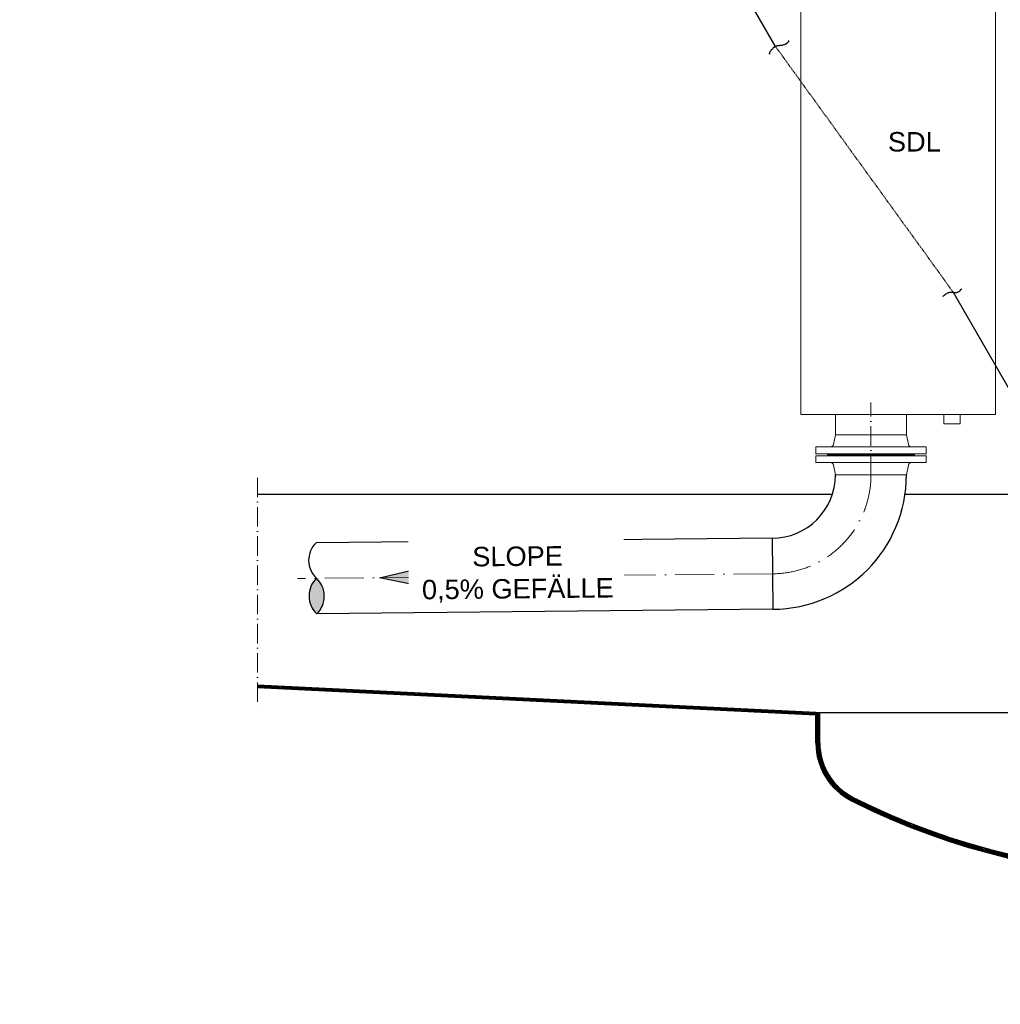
# Model space of a CAD drawing. Header units: millimetres. Extents: x -48448 to 452754, y -13941 to 17062.
# Tile 46 of 256: x -9647 to -6622, y -1403 to 1634. Entities that reach past the tile are written whole.
import ezdxf

# ---------------------------------------------------------------- set-up
doc = ezdxf.new("R2010")
doc.units = ezdxf.units.MM
doc.linetypes.add('ACAD_ISO10W100', pattern=[18, 12, -3, 0, -3])
doc.linetypes.add('HIDDEN', pattern=[0.375, 0.25, -0.125])
doc.layers.add('Bemaßung', color=7, linetype='Continuous', lineweight=13)
doc.layers.add('Beschriftung', color=7, linetype='Continuous')
doc.styles.add('LBB3.5M1000', font='isocp.shx', dxfattribs={"height": 3.5})

msp = doc.modelspace()

# ---------------------------------------------------------------- hatches: boundary and pattern name
at = {"linetype": 'Continuous', "ltscale": 10}
h = msp.add_hatch(color=256, dxfattribs=at)
h.dxf.hatch_style = 1
h.paths.add_polyline_path([(-8731.491, -88.938, 0.43057008), (-8730.397, -198.483, 0.43057008)])
at = {"lineweight": 5}
h = msp.add_hatch(dxfattribs=at)
h.set_pattern_fill('ANSI31', color=256)
h.set_pattern_definition([(45, (8467.4777, 504.0797), (-2.24506403, 2.24506403), [])])
h.paths.add_polyline_path([(-8913.67, -418.503), (-8913.67, -426.501), (-7190.932, -510.572), (-7190.932, -502.576)])
at = {"layer": 'Bemaßung'}
h = msp.add_hatch(color=256, dxfattribs=at)
h.dxf.hatch_style = 1
h.paths.add_polyline_path([(-8537.416, -87), (-8446.01, -65.777), (-8445.604, -106.392)])

# ---------------------------------------------------------------- linework, layer by layer
at = {"linetype": 'Continuous', "ltscale": 10}
for p, q in [((-7315.784, 1551.699), (-7578.31, 2006.406)), ((-6594.026, 493.874), (-6766.272, 792.212)), ((-7325.961, 34.658), (-8732.589, 20.603)), ((-7325.961, 34.659), (-7323.772, -184.43)), ((-7323.772, -184.43), (-8730.397, -198.483))]:
    msp.add_line(p, q, dxfattribs=at)
at = {"linetype": 'HIDDEN', "ltscale": 10}
msp.add_line((-7315.784, 1551.699), (-6766.272, 792.212), dxfattribs=at)
at = {"linetype": 'ACAD_ISO10W100', "lineweight": 18, "ltscale": 5}
msp.add_line((-7020.961, 230.108), (-7020.961, 453.8), dxfattribs=at)
at = {"linetype": 'ACAD_ISO10W100', "lineweight": 13, "ltscale": 5}
msp.add_line((-8913.67, 220.873), (-8913.67, -492.035), dxfattribs=at)
for p, q in [((-8913.67, 170.873), (-7139.704, 170.873)), ((-6915.665, 170.873), (-6521.082, 170.873)), ((-7190.932, -502.576), (-8913.67, -418.503)), ((-7190.932, -510.572), (-8913.67, -426.501)), ((-7190.932, -502.576), (-6552.932, -502.576)), ((-7190.932, -596.633), (-7190.932, -502.576)), ((-7178.932, -596.633), (-7178.932, -502.576))]:
    msp.add_line(p, q)
at = {"linetype": 'ACAD_ISO10W100', "lineweight": 18, "ltscale": 10}
msp.add_line((-7324.867, -74.886), (-8790.149, -89.524), dxfattribs=at)
at = {"linetype": 'Continuous', "ltscale": 10}
msp.add_lwpolyline([(-8537.416, -87), (-8446.01, -65.777), (-8445.604, -106.392), (-8537.416, -87)], close=True, dxfattribs=at)
for centre, radius, start, end in [((-7325.961, 230.108), 195.45, 270, 0), ((-7325.951, 230.104), 414.54, 270.301239, 0.000561), ((-8680.226, -33.648), 75.4, 133.981989, 227.16305), ((-8679.131, -143.193), 75.4, 133.981989, 227.16305), ((-8782.757, -144.228), 75.4, 313.981989, 47.16305)]:
    msp.add_arc(centre, radius, start, end, dxfattribs=at)
at = {"linetype": 'ACAD_ISO10W100', "lineweight": 18, "ltscale": 10}
msp.add_arc((-7325.954, 230.106), 304.993, 270.204337, 0.000538, dxfattribs=at)
for centre, radius, start, end in [((-6990.932, -596.633), 200, 180, 243.256316), ((-6990.932, -596.633), 188, 180, 243.256316), ((-6090.932, 1189.424), 2200, 243.256316, 296.743684), ((-6090.932, 1189.424), 2188, 243.256316, 296.743684)]:
    msp.add_arc(centre, radius, start, end)
at = {"linetype": 'Continuous', "ltscale": 10}
for points, knots in [([(-7334.39, 1529.15), (-7334.39, 1528.592), (-7334.39, 1528.033), (-7334.39, 1527.474), (-7334.39, 1526.916), (-7334.39, 1528.739), (-7334.39, 1529.15), (-7334.39, 1529.741), (-7332.662, 1530.024), (-7332.662, 1530.826), (-7332.662, 1531.385), (-7332.662, 1531.943), (-7332.662, 1532.502), (-7332.662, 1533.06), (-7332.662, 1533.619), (-7332.662, 1534.178), (-7332.662, 1535.435), (-7331.837, 1536.654), (-7330.934, 1537.529), (-7330.359, 1538.088), (-7329.783, 1538.647), (-7329.207, 1539.205), (-7328.631, 1539.764), (-7328.055, 1540.322), (-7327.479, 1540.881), (-7327.078, 1541.27), (-7327.79, 1542.125), (-7327.479, 1542.557), (-7326.766, 1543.547), (-7324.737, 1543.242), (-7324.024, 1544.233), (-7323.324, 1545.205), (-7323.071, 1546.562), (-7322.296, 1547.584), (-7321.802, 1548.237), (-7321.253, 1548.823), (-7320.569, 1549.26), (-7320.077, 1549.574), (-7319.318, 1548.968), (-7318.841, 1549.26), (-7318.176, 1549.667), (-7317.797, 1550.506), (-7317.113, 1550.936), (-7316.022, 1551.623), (-7314.86, 1552.205), (-7313.658, 1552.612), (-7313.117, 1552.795), (-7312.464, 1552.457), (-7311.93, 1552.612), (-7311.187, 1552.827), (-7311.005, 1554.288), (-7310.203, 1554.288), (-7309.051, 1554.288), (-7307.899, 1554.288), (-7306.747, 1554.288), (-7305.596, 1554.288), (-7304.444, 1554.288), (-7303.292, 1554.288), (-7302.49, 1554.288), (-7302.367, 1555.964), (-7301.564, 1555.964), (-7300.988, 1555.964), (-7300.412, 1555.964), (-7299.837, 1555.964), (-7299.261, 1555.964), (-7298.685, 1555.964), (-7298.109, 1555.964), (-7296.957, 1555.964), (-7295.805, 1555.964), (-7294.654, 1555.964), (-7292.838, 1555.964), (-7291.227, 1557.312), (-7289.471, 1557.639), (-7288.914, 1557.743), (-7288.3, 1557.535), (-7287.743, 1557.639), (-7286.505, 1557.87), (-7285.473, 1558.972), (-7284.288, 1559.315), (-7283.754, 1559.47), (-7282.973, 1558.914), (-7282.56, 1559.315), (-7281.984, 1559.874), (-7281.408, 1560.432), (-7280.832, 1560.991), (-7280.256, 1561.55), (-7279.681, 1562.108), (-7279.105, 1562.667), (-7277.953, 1563.784), (-7276.801, 1564.901), (-7275.649, 1566.019), (-7275.073, 1566.577), (-7274.21, 1567.014), (-7273.922, 1567.694), (-7273.721, 1568.168), (-7273.922, 1568.812), (-7273.922, 1569.37)], [0, 0, 0, 0, 0.01990751, 0.01990751, 0.01990751, 0.03981501, 0.03981501, 0.03981501, 0.06840691, 0.06840691, 0.06840691, 0.0883156, 0.0883156, 0.0883156, 0.1082231, 0.1082231, 0.1082231, 0.15301781, 0.15301781, 0.15301781, 0.18160971, 0.18160971, 0.18160971, 0.21020328, 0.21020328, 0.21020328, 0.23011079, 0.23011079, 0.23011079, 0.27573049, 0.27573049, 0.27573049, 0.3205252, 0.3205252, 0.3205252, 0.34911792, 0.34911792, 0.34911792, 0.36964197, 0.36964197, 0.36964197, 0.39823472, 0.39823472, 0.39823472, 0.44385442, 0.44385442, 0.44385442, 0.46437728, 0.46437728, 0.46437728, 0.49297085, 0.49297085, 0.49297085, 0.53401776, 0.53401776, 0.53401776, 0.57506466, 0.57506466, 0.57506466, 0.60365741, 0.60365741, 0.60365741, 0.62418145, 0.62418145, 0.62418145, 0.64470431, 0.64470431, 0.64470431, 0.68575122, 0.68575122, 0.68575122, 0.7504605, 0.7504605, 0.7504605, 0.77098454, 0.77098454, 0.77098454, 0.81660476, 0.81660476, 0.81660476, 0.83712881, 0.83712881, 0.83712881, 0.8657207, 0.8657207, 0.8657207, 0.89431345, 0.89431345, 0.89431345, 0.95149892, 0.95149892, 0.95149892, 0.98009249, 0.98009249, 0.98009249, 1, 1, 1, 1]), ([(-6798.544, 779.866), (-6798.777, 779.866), (-6799.01, 779.866), (-6799.243, 779.866), (-6800.217, 779.866), (-6797.844, 781.223), (-6797.145, 781.902), (-6796.212, 782.806), (-6795.28, 783.711), (-6794.347, 784.615), (-6793.749, 785.195), (-6792.872, 785.469), (-6792.249, 785.972), (-6792.08, 786.108), (-6792.451, 786.54), (-6792.249, 786.65), (-6792.041, 786.764), (-6791.761, 786.562), (-6791.55, 786.65), (-6791.079, 786.847), (-6790.592, 787.039), (-6790.151, 787.329), (-6789.168, 787.972), (-6788.181, 788.561), (-6787.353, 789.364), (-6787.12, 789.59), (-6786.887, 789.816), (-6786.654, 790.042), (-6786.421, 790.269), (-6786.188, 790.495), (-6785.955, 790.721), (-6785.583, 791.082), (-6785.042, 791.235), (-6784.556, 791.399), (-6784.118, 791.547), (-6783.584, 791.228), (-6783.157, 791.399), (-6782.86, 791.519), (-6782.767, 791.978), (-6782.458, 792.078), (-6781.758, 792.304), (-6781.059, 792.53), (-6780.359, 792.756), (-6779.66, 792.982), (-6778.961, 793.208), (-6778.261, 793.434), (-6777.952, 793.534), (-6777.887, 794.113), (-6777.562, 794.113), (-6777.096, 794.113), (-6776.629, 794.113), (-6776.163, 794.113), (-6775.93, 794.113), (-6775.697, 794.113), (-6775.464, 794.113), (-6775.231, 794.113), (-6774.997, 794.113), (-6774.764, 794.113), (-6774.531, 794.113), (-6774.298, 794.113), (-6774.065, 794.113), (-6773.832, 794.113), (-6773.599, 794.113), (-6773.366, 794.113), (-6772.847, 794.113), (-6772.485, 793.434), (-6771.967, 793.434), (-6771.267, 793.434), (-6770.568, 793.434), (-6769.869, 793.434), (-6769.169, 793.434), (-6768.47, 793.434), (-6767.77, 793.434), (-6767.252, 793.434), (-6766.89, 792.756), (-6766.372, 792.756), (-6765.206, 792.756), (-6764.04, 792.756), (-6762.875, 792.756), (-6762.175, 792.756), (-6761.476, 792.756), (-6760.777, 792.756), (-6760.31, 792.756), (-6759.844, 792.756), (-6759.378, 792.756), (-6758.678, 792.756), (-6757.979, 792.756), (-6757.28, 792.756), (-6756.813, 792.756), (-6756.347, 792.756), (-6755.881, 792.756), (-6755.146, 792.756), (-6754.445, 793.09), (-6753.783, 793.434), (-6752.567, 794.066), (-6751.467, 794.83), (-6750.286, 795.47), (-6749.378, 795.961), (-6748.385, 796.282), (-6747.488, 796.827), (-6746.926, 797.168), (-6746.502, 797.675), (-6746.089, 798.183), (-6745.567, 798.827), (-6745.203, 799.582), (-6744.691, 800.219), (-6744.489, 800.47), (-6744.203, 800.657), (-6743.991, 800.897), (-6743.66, 801.273), (-6743.657, 801.899), (-6743.292, 802.254), (-6742.92, 802.615), (-6742.323, 802.625), (-6741.893, 802.932), (-6741.623, 803.124), (-6741.194, 803.286), (-6741.194, 803.611), (-6741.194, 803.837), (-6741.194, 804.063), (-6741.194, 804.289)], [0, 0, 0, 0, 0.01011408, 0.01011408, 0.01011408, 0.05238519, 0.05238519, 0.05238519, 0.10874563, 0.10874563, 0.10874563, 0.1448791, 0.1448791, 0.1448791, 0.1546895, 0.1546895, 0.1546895, 0.16480358, 0.16480358, 0.16480358, 0.18728518, 0.18728518, 0.18728518, 0.23731394, 0.23731394, 0.23731394, 0.25140431, 0.25140431, 0.25140431, 0.26549468, 0.26549468, 0.26549468, 0.28797628, 0.28797628, 0.28797628, 0.308203, 0.308203, 0.308203, 0.32229337, 0.32229337, 0.32229337, 0.35418217, 0.35418217, 0.35418217, 0.38607097, 0.38607097, 0.38607097, 0.4001603, 0.4001603, 0.4001603, 0.42038846, 0.42038846, 0.42038846, 0.43050254, 0.43050254, 0.43050254, 0.44061662, 0.44061662, 0.44061662, 0.4507307, 0.4507307, 0.4507307, 0.46084478, 0.46084478, 0.46084478, 0.48332508, 0.48332508, 0.48332508, 0.51366732, 0.51366732, 0.51366732, 0.54400957, 0.54400957, 0.54400957, 0.56648987, 0.56648987, 0.56648987, 0.61706027, 0.61706027, 0.61706027, 0.64740106, 0.64740106, 0.64740106, 0.66762922, 0.66762922, 0.66762922, 0.69797147, 0.69797147, 0.69797147, 0.71819818, 0.71819818, 0.71819818, 0.75008698, 0.75008698, 0.75008698, 0.80859693, 0.80859693, 0.80859693, 0.85356077, 0.85356077, 0.85356077, 0.88174151, 0.88174151, 0.88174151, 0.91745306, 0.91745306, 0.91745306, 0.93154343, 0.93154343, 0.93154343, 0.95361763, 0.95361763, 0.95361763, 0.97609923, 0.97609923, 0.97609923, 0.9901896, 0.9901896, 0.9901896, 1, 1, 1, 1])]:
    msp.add_open_spline(points, degree=3, knots=knots, dxfattribs=at)
at = {"layer": 'Bemaßung'}
for p, q in [((-7236.961, 416.106), (-6636.961, 416.106)), ((-7130.511, 354.106), (-7130.511, 416.106)), ((-6911.411, 354.106), (-6911.411, 416.106)), ((-7130.511, 354.106), (-7136.797, 324.058)), ((-7130.511, 354.106), (-6911.411, 354.106)), ((-6911.411, 354.106), (-6905.125, 324.058)), ((-7190.961, 295.106), (-7190.961, 316.106)), ((-7190.961, 316.106), (-6850.961, 316.106)), ((-6850.961, 295.106), (-6850.961, 316.106)), ((-7190.961, 295.106), (-6850.187, 295.106)), ((-7190.961, 289.106), (-6850.187, 289.106)), ((-7190.961, 289.106), (-7190.961, 268.106)), ((-7154.961, 292.106), (-6886.961, 292.106)), ((-7154.961, 292.106), (-7154.961, 292.106)), ((-7154.961, 292.106), (-7154.961, 292.106)), ((-6886.961, 292.106), (-6886.961, 292.106)), ((-6886.961, 292.106), (-6886.961, 292.106)), ((-6850.961, 289.106), (-6850.961, 268.106)), ((-7190.961, 268.106), (-6850.961, 268.106)), ((-7130.511, 230.106), (-7136.797, 260.153)), ((-6911.411, 230.106), (-6905.125, 260.153)), ((-7130.511, 230.106), (-6911.411, 230.106))]:
    msp.add_line(p, q, dxfattribs=at)
msp.add_lwpolyline([(-6795.939, 416.106), (-6745.984, 416.106), (-6745.984, 387.846), (-6795.939, 387.846)], close=True, dxfattribs=at)
for centre, radius, start, end in [((-7146.586, 326.106), 10, 270, 348.183551), ((-6895.337, 326.106), 10, 191.816449, 270), ((-7157.961, 292.106), 3, 0, 90), ((-7157.961, 292.106), 3, 270, 0), ((-6883.961, 292.106), 3, 90, 180), ((-6883.961, 292.106), 3, 180, 270), ((-7146.586, 258.106), 10, 11.816449, 90), ((-6895.337, 258.106), 10, 90, 168.183551)]:
    msp.add_arc(centre, radius, start, end, dxfattribs=at)

# ---------------------------------------------------------------- texts
at = {"layer": 'Beschriftung', "insert": (-13030.008, -963.054), "char_height": 120, "width": 195.94711, "attachment_point": 1, "style": 'LBB3.5M1000', "bg_fill": 2}
msp.add_mtext('\\pi47.714;{\\fArial|b1|i0|c0|p34;B}', dxfattribs=at)

# ---------------------------------------------------------------- next in the draw order: hatches: boundary and pattern name
at = {"lineweight": 5}
h = msp.add_hatch(dxfattribs=at)
h.set_pattern_fill('ANSI31', color=256, angle=90)
h.set_pattern_definition([(135, (8467.4777, 0), (-2.245064, -2.245064), [])])
h.paths.add_polyline_path([(-7178.932, -596.633), (-7178.932, -502.576), (-7190.932, -502.576), (-7190.932, -536.751), (-7190.932, -596.633, 0.27545632), (-7086.05, -772.566), (-7066.964, -768.816, -0.00109503), (-7075.532, -764.522, -0.2832369)])
h.paths.add_polyline_path([(-7066.964, -768.816), (-7086.05, -772.566, 0.00721748), (-7080.932, -775.239, 0.23771432), (-5100.932, -775.239, 0.2832369), (-4990.932, -596.633), (-4990.932, -502.576), (-5002.932, -502.576), (-5002.932, -596.633, -0.2832369), (-5106.332, -764.522, -0.23655772)])

# ---------------------------------------------------------------- next in the draw order: texts
at = {"layer": 'Beschriftung', "attachment_point": 1, "style": 'LBB3.5M1000', "bg_fill": 2}
for s, insert, char_height, width in [('{\\fArial|b0|i0|c0|p34;\\C256;SDL}', (-6968.738, 1287.464), 60, 172.60266), ('\\pi74.897;{\\fArial|b1|i0|c0|p34;GROUND PLAN\\L\\P\\pi221.06;\\fArial|b1|i1|c0|p34;\\lGRUNDRISS}', (-18332.719, -1169.659), 150, 1682.94636)]:
    msp.add_mtext(s, dxfattribs=dict(at, insert=insert, char_height=char_height, width=width))
at = {"layer": 'Beschriftung', "insert": (-8417.783, 6.091), "char_height": 60, "width": 604.46642, "attachment_point": 1, "rotation": 0.572544, "style": 'LBB3.5M1000', "bg_fill": 2}
msp.add_mtext('\\pi166.6;{\\fArial|b0|i0|c0|p34;SLOPE\\P\\pi10.378;0,5% GEFÄLLE}', dxfattribs=at)

# ---------------------------------------------------------------- next in the draw order: linework, layer by layer
at = {"layer": 'Bemaßung'}
msp.add_lwpolyline([(-7236.961, 1880.106), (-6636.961, 1880.106), (-6636.961, 416.106), (-7236.961, 416.106)], close=True, dxfattribs=at)

# ---------------------------------------------------------------- next in the draw order: texts
at = {"layer": 'Beschriftung', "insert": (-13611.777, -963.054), "char_height": 120, "width": 195.94711, "attachment_point": 1, "style": 'LBB3.5M1000', "bg_fill": 2}
msp.add_mtext('\\pi45.709;{\\fArial|b1|i0|c0|p34;C}', dxfattribs=at)

doc.saveas('drawing.dxf')
